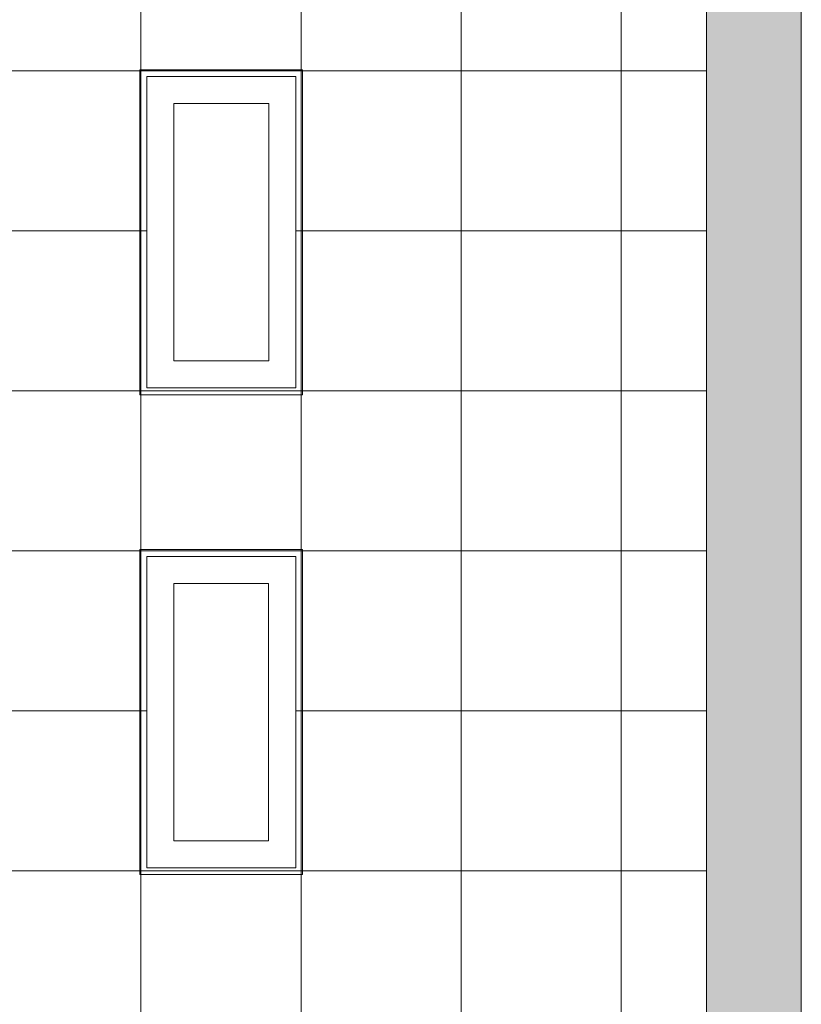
# Model space of a CAD drawing. Header units: inches. Extents: x 10 to 643, y -369 to 487.
# Tile 29 of 40: x 509 to 624, y 106 to 252. Entities that reach past the tile are written whole.
import ezdxf

# ---------------------------------------------------------------- set-up
doc = ezdxf.new("R2010")
doc.units = ezdxf.units.IN
doc.header["$MEASUREMENT"] = 0
for name, color, linetype, lineweight in [('A-CLNG', 13, 'Continuous', 9), ('A-CLNG-PATT', 13, 'Continuous', 9), ('A-WALL', 90, 'Continuous', 9), ('A-WALL-PATT', 111, 'Continuous', 9), ('E-LITE-EQPM', 6, 'Continuous', 9)]:
    doc.layers.add(name, color=color, linetype=linetype, lineweight=lineweight)

# ---------------------------------------------------------------- blocks, each defined once
blk = doc.blocks.new('Recessed Fluorescent Light - Default 1-5513536-Main Floor')
at = {"layer": 'E-LITE-EQPM'}
for p, q in [((-24, -12), (-24, 12)), ((-24, 12), (24, 12)), ((24, 12), (24, 0)), ((23, 11), (-23, 11)), ((-23, 11), (-23, -11)), ((23, 0), (23, 11)), ((-19, -7), (-19, 7)), ((-19, 7), (19, 7)), ((19, 7), (19, -7)), ((23, -11), (23, 0)), ((24, 0), (24, -12)), ((19, -7), (-19, -7)), ((-23, -11), (23, -11)), ((24, -12), (-24, -12))]:
    blk.add_line(p, q, dxfattribs=at)

msp = doc.modelspace()

# ---------------------------------------------------------------- hatches: boundary and pattern name
at = {"layer": 'A-CLNG-PATT', "lineweight": 18}
h = msp.add_hatch(dxfattribs=at)
h.set_pattern_fill('FP_15', color=256, style=0, pattern_type=2)
h.set_pattern_definition([(90, (526.512, 149.687), (23.622, -1e-15), []), (0, (526.512, 149.687), (0, -23.622), [])])
h.paths.add_polyline_path([(456.82, 40.63), (456.82, 77.43), (610, 77.43), (610, 267.75), (397.75, 267.75), (397.75, 198.25), (407.75, 198.25), (407.75, 179.25), (397.75, 179.25), (397.75, 119.5), (399.25, 119.5), (399.25, 112.5), (397.75, 112.5), (397.75, 40.63), (422.57, 40.63)], flags=0)
h.paths.add_polyline_path([(433.07, 79.43), (433.07, 101.43), (479.07, 101.43), (479.07, 79.43), (456.82, 79.43)], flags=0)
h.paths.add_polyline_path([(573.13, 79.43), (527.13, 79.43), (527.13, 101.43), (573.13, 101.43)], flags=0)
h.paths.add_polyline_path([(501.99, 126.38), (479.99, 126.38), (479.99, 172.38), (501.99, 172.38), (501.99, 133.45)], flags=0)
h.paths.add_polyline_path([(454.57, 126.5), (432.57, 126.5), (432.57, 172.5), (454.57, 172.5), (454.57, 133.45)], flags=0)
h.paths.add_polyline_path([(527.37, 126.51), (527.37, 172.51), (549.37, 172.51), (549.37, 126.51)], flags=0)
h.paths.add_polyline_path([(527.38, 197.37), (527.38, 243.37), (549.38, 243.37), (549.38, 197.37)], flags=0)
h.paths.add_polyline_path([(502, 197.5), (480, 197.5), (480, 243.5), (502, 243.5)], flags=0)
h.paths.add_polyline_path([(454.75, 197.5), (432.75, 197.5), (432.75, 243.5), (454.75, 243.5)], flags=0)
at = {"layer": 'A-WALL-PATT'}
msp.add_hatch(color=9, dxfattribs=at).paths.add_polyline_path([(614.75, -33.57), (624, -33.57), (624, 279.18), (610, 279.18), (610, -33.57)], flags=0)

# ---------------------------------------------------------------- linework, layer by layer
at = {"layer": 'A-CLNG'}
for p, q in [((527.38, 243.37), (527.38, 197.37)), ((549.38, 243.37), (527.38, 243.37)), ((549.38, 197.37), (549.38, 243.37)), ((527.38, 197.37), (549.38, 197.37)), ((527.37, 172.51), (527.37, 126.51)), ((549.37, 172.51), (527.37, 172.51)), ((549.37, 126.51), (549.37, 172.51)), ((527.37, 126.51), (549.37, 126.51))]:
    msp.add_line(p, q, dxfattribs=at)
at = {"layer": 'A-WALL'}
for p, q in [((624, 455.5), (624, -33.57)), ((610, 77.43), (610, 279.18))]:
    msp.add_line(p, q, dxfattribs=at)

# ---------------------------------------------------------------- block references
at = {"layer": 'E-LITE-EQPM', "rotation": 89.9999999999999}
for p in [(538.38, 220.37), (538.37, 149.51)]:
    msp.add_blockref('Recessed Fluorescent Light - Default 1-5513536-Main Floor', p, dxfattribs=at)

doc.saveas('drawing.dxf')
